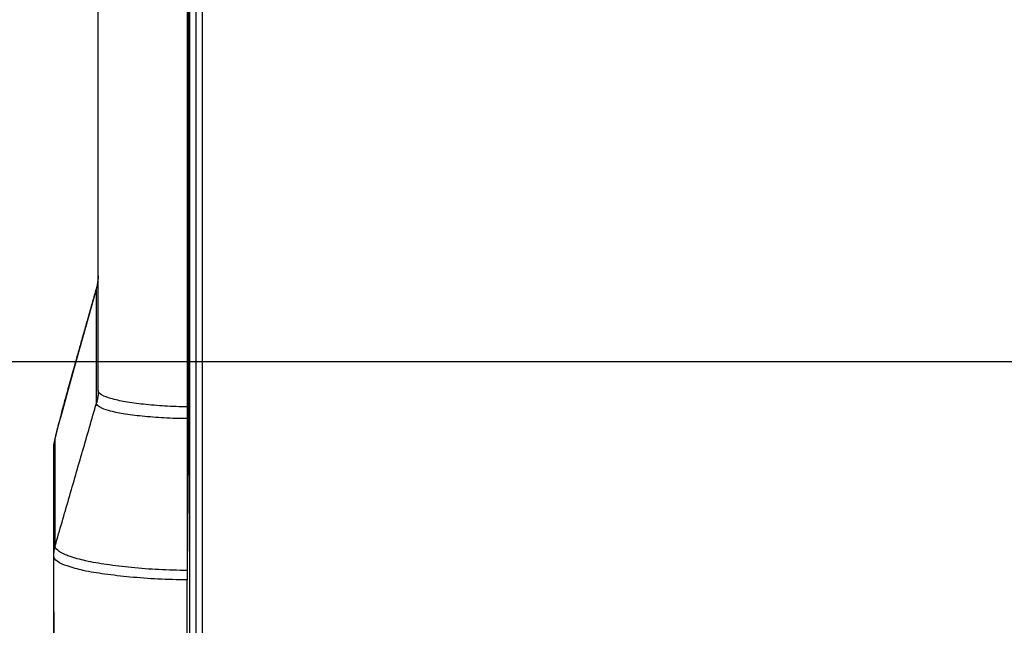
# Model space of a CAD drawing. Header units: inches. Extents: x 0 to 34, y 0 to 22.
# Tile 9 of 50: x 5.051 to 6.157, y 10.57 to 11.25. Entities that reach past the tile are written whole.
import ezdxf

# ---------------------------------------------------------------- set-up
doc = ezdxf.new("R2010")
doc.units = ezdxf.units.IN
doc.header["$LTSCALE"] = 1.87
doc.header["$MEASUREMENT"] = 0
doc.layers.get('0').update_dxf_attribs({"linetype": 'CONTINUOUS'})
doc.layers.add('DIMENSIONS', color=7, linetype='CONTINUOUS')
doc.styles.get("Standard").update_dxf_attribs({"font": 'txt', "width": 0.8})
doc.dimstyles.new('DIMSTYLE_1', dxfattribs={"dimtxt": 0.125, "dimasz": 0.1875, "dimexe": 0.18, "dimexo": 0.0625, "dimgap": 0.09, "dimtad": 0, "dimtih": 1, "dimtoh": 1, "dimdec": 3, "dimzin": 4, "dimdsep": 46, "dimtxsty": 'STANDARD', "dimblk": '_FILLED', "dimblk1": '_FILLED', "dimblk2": '_FILLED', "dimcen": 0.09, "dimadec": 0, "dimazin": 0, "dimtp": 0.01, "dimtm": 0.01, "dimtfac": 1, "dimtdec": 3, "dimtofl": 0, "dimtmove": 0, "dimatfit": 3, "dimldrblk": '_FILLED', "dimfxl": 1, "dimtolj": 1, "dimtzin": 4, "dimarcsym": 0})

# ---------------------------------------------------------------- blocks, each defined once
blk = doc.blocks.new('_FILLED')
at = {"color": 0, "linetype": 'BYBLOCK'}
blk.add_solid([(0, 0), (-1, 0.1667), (-1, -0.1667)], dxfattribs=at)
blk = doc.blocks.new('*D5')
at = {"layer": 'DIMENSIONS', "color": 2, "linetype": 'CONTINUOUS'}
for p, q in [((4.3394, 10.8654), (4.3394, 11.2254)), ((6.5235, 10.8654), (4.2144, 10.8654)), ((6.5235, 10.1644), (4.2144, 10.1644)), ((4.3394, 10.1644), (4.3394, 9.8044))]:
    blk.add_line(p, q, dxfattribs=at)
at = {"layer": 'DIMENSIONS', "color": 2, "linetype": 'CONTINUOUS', "xscale": 0.1875, "yscale": 0.1875, "zscale": 0.1875}
for p, rotation in [((4.3394, 10.8654), 270), ((4.3394, 10.1644), 90)]:
    blk.add_blockref('_FILLED', p, dxfattribs=dict(at, rotation=rotation))
at = {"layer": 'DIMENSIONS', "color": 2, "linetype": 'CONTINUOUS', "width": 0.8}
for s, p in [('[', (4.2519, 10.4066)), (']', (4.8519, 10.4066)), ('.701', (3.7269, 10.4066)), ('17.81', (4.3519, 10.4066))]:
    blk.add_text(s, height=0.125, dxfattribs=at).set_placement(p)
blk = doc.blocks.new('*D6')
at = {"layer": 'DIMENSIONS', "color": 2, "linetype": 'CONTINUOUS'}
for p, q in [((6.566, 11.9414), (6.566, 8.7187)), ((6.862, 10.2869), (6.862, 8.7187)), ((6.566, 8.8437), (6.2882, 8.8437)), ((6.862, 8.8437), (7.222, 8.8437))]:
    blk.add_line(p, q, dxfattribs=at)
at = {"layer": 'DIMENSIONS', "color": 2, "linetype": 'CONTINUOUS', "xscale": 0.1875, "yscale": 0.1875, "zscale": 0.1875}
blk.add_blockref('_FILLED', (6.566, 8.8437), dxfattribs=at)
at = {"layer": 'DIMENSIONS', "color": 2, "linetype": 'CONTINUOUS', "xscale": 0.1875, "yscale": 0.1875, "zscale": 0.1875, "rotation": 180}
blk.add_blockref('_FILLED', (6.862, 8.8437), dxfattribs=at)
at = {"layer": 'DIMENSIONS', "color": 2, "linetype": 'CONTINUOUS', "width": 0.8}
for s, p in [('[', (5.6257, 8.7812)), (']', (6.1257, 8.7812)), ('.296', (5.1007, 8.7812)), ('7.52', (5.7257, 8.7812))]:
    blk.add_text(s, height=0.125, dxfattribs=at).set_placement(p)
blk = doc.blocks.new('*D7')
at = {"layer": 'DIMENSIONS', "color": 2, "linetype": 'CONTINUOUS'}
for p, q in [((6.566, 11.4959), (6.566, 7.9687)), ((5.0894, 10.5851), (5.0894, 7.9687)), ((5.0894, 8.0937), (4.7294, 8.0937)), ((6.566, 8.0937), (6.926, 8.0937))]:
    blk.add_line(p, q, dxfattribs=at)
at = {"layer": 'DIMENSIONS', "color": 2, "linetype": 'CONTINUOUS', "xscale": 0.1875, "yscale": 0.1875, "zscale": 0.1875}
blk.add_blockref('_FILLED', (5.0894, 8.0937), dxfattribs=at)
at = {"layer": 'DIMENSIONS', "color": 2, "linetype": 'CONTINUOUS', "xscale": 0.1875, "yscale": 0.1875, "zscale": 0.1875, "rotation": 180}
blk.add_blockref('_FILLED', (6.566, 8.0937), dxfattribs=at)
at = {"layer": 'DIMENSIONS', "color": 2, "linetype": 'CONTINUOUS', "width": 0.8}
for s, p in [('[', (5.7902, 8.0312)), (']', (6.3902, 8.0312)), ('1.477', (5.1652, 8.0312)), ('37.51', (5.8902, 8.0312))]:
    blk.add_text(s, height=0.125, dxfattribs=at).set_placement(p)

msp = doc.modelspace()

# ---------------------------------------------------------------- linework, layer by layer
at = {"color": 7, "linetype": 'CONTINUOUS'}
for p, q in [((5.256, 12.7319), (5.256, 10.1168)), ((5.2394, 12.7267), (5.2394, 10.6315)), ((5.2423, 10.1082), (5.2423, 12.7164)), ((5.2494, 10.1082), (5.2494, 12.7164)), ((5.2407, 12.5426), (5.2407, 10.8151)), ((5.1394, 10.8333), (5.1394, 12.5244)), ((5.1372, 10.9471), (5.1292, 10.9188)), ((5.1372, 10.9471), (5.1373, 10.9474)), ((5.1373, 10.8194), (5.1373, 10.9474)), ((5.1292, 10.9188), (5.1172, 10.8766)), ((5.1292, 10.9188), (5.1293, 10.9191)), ((5.1172, 10.8766), (5.1055, 10.8347)), ((5.1055, 10.8347), (5.0983, 10.8085)), ((5.1373, 10.8191), (5.1373, 10.8194)), ((5.0983, 10.8085), (5.0945, 10.7941)), ((5.2407, 10.8151), (5.2394, 10.8151)), ((5.0945, 10.7941), (5.0929, 10.7882)), ((5.2406, 10.8019), (5.2394, 10.8019)), ((5.2406, 10.8019), (5.2394, 10.6315)), ((5.091, 10.6591), (5.091, 10.779)), ((5.0894, 10.7696), (5.0894, 10.7681)), ((5.0894, 10.0825), (5.0894, 10.7681)), ((5.2394, 10.0814), (5.2394, 10.6209))]:
    msp.add_line(p, q, dxfattribs=at)
for points in [[(5.1394, 10.962), (5.1393, 10.9594), (5.1379, 10.9497), (5.1372, 10.9471)], [(5.0929, 10.7882), (5.0917, 10.7832), (5.0907, 10.7791), (5.09, 10.7752), (5.0894, 10.7696)]]:
    msp.add_lwpolyline(points, dxfattribs=at)
for points, knots in [([(5.1293, 10.9191), (5.1306, 10.9238), (5.1333, 10.9333), (5.136, 10.9427), (5.1373, 10.9474)], [0, 0, 0, 0, 0.500138, 1, 1, 1, 1]), ([(5.091, 10.779), (5.091, 10.7792), (5.0911, 10.7798), (5.0913, 10.7809), (5.0916, 10.7825), (5.0921, 10.7846), (5.0928, 10.7875), (5.0937, 10.791), (5.0948, 10.7952), (5.0961, 10.8002), (5.0976, 10.806), (5.0994, 10.8127), (5.1015, 10.8203), (5.1038, 10.8288), (5.1065, 10.8382), (5.1094, 10.8488), (5.1127, 10.8605), (5.1163, 10.8733), (5.1203, 10.8874), (5.1246, 10.9028), (5.1277, 10.9135), (5.1293, 10.9191)], [0, 0, 0, 0, 0.004225, 0.011589, 0.022609, 0.037808, 0.057651, 0.082523, 0.112669, 0.148269, 0.189598, 0.237006, 0.290804, 0.351321, 0.418942, 0.494195, 0.577644, 0.669448, 0.769719, 0.879479, 1, 1, 1, 1]), ([(5.1394, 10.8333), (5.1394, 10.8318), (5.1392, 10.8286), (5.1385, 10.824), (5.1378, 10.8209), (5.1373, 10.8194)], [0, 0, 0, 0, 0.333215, 0.66652, 1, 1, 1, 1]), ([(5.1394, 10.833), (5.1394, 10.8314), (5.1392, 10.8283), (5.1385, 10.8236), (5.1378, 10.8206), (5.1373, 10.8191)], [0, 0, 0, 0, 0.333222, 0.666543, 1, 1, 1, 1]), ([(5.1394, 10.833), (5.1394, 10.833), (5.1394, 10.8332), (5.1394, 10.8333), (5.1394, 10.8333)], [0, 0, 0, 0, 0.475099, 1, 1, 1, 1]), ([(5.2394, 10.8151), (5.2309, 10.8151), (5.2145, 10.8155), (5.1912, 10.8178), (5.1709, 10.82), (5.1549, 10.8239), (5.1446, 10.827), (5.1395, 10.8311), (5.1394, 10.833)], [0, 0, 0, 0, 0.24389, 0.475601, 0.677817, 0.837496, 0.945615, 1, 1, 1, 1]), ([(5.091, 10.6591), (5.0961, 10.6768), (5.1064, 10.7122), (5.1218, 10.7656), (5.1322, 10.8012), (5.1373, 10.8191)], [0, 0, 0, 0, 0.331403, 0.664746, 1, 1, 1, 1]), ([(5.2394, 10.8019), (5.2306, 10.8019), (5.2136, 10.8022), (5.1896, 10.8044), (5.1688, 10.8065), (5.1526, 10.8103), (5.1424, 10.8132), (5.1374, 10.8173), (5.1373, 10.8191)], [0, 0, 0, 0, 0.248736, 0.482758, 0.68546, 0.844316, 0.949311, 1, 1, 1, 1]), ([(5.2406, 10.8019), (5.2406, 10.8033), (5.2406, 10.8062), (5.2407, 10.8106), (5.2407, 10.8136), (5.2407, 10.8151)], [0, 0, 0, 0, 0.328872, 0.663099, 1, 1, 1, 1]), ([(5.0894, 10.7681), (5.0894, 10.7693), (5.0895, 10.7717), (5.09, 10.7754), (5.0906, 10.7778), (5.091, 10.779)], [0, 0, 0, 0, 0.313801, 0.656868, 1, 1, 1, 1]), ([(5.0894, 10.648), (5.0894, 10.6492), (5.0895, 10.6517), (5.09, 10.6555), (5.0906, 10.6579), (5.091, 10.6591)], [0, 0, 0, 0, 0.333212, 0.666516, 1, 1, 1, 1]), ([(5.0894, 10.6476), (5.0894, 10.6488), (5.0895, 10.6513), (5.09, 10.6551), (5.0907, 10.6575), (5.091, 10.6587)], [0, 0, 0, 0, 0.333107, 0.666386, 1, 1, 1, 1]), ([(5.091, 10.6587), (5.091, 10.6588), (5.091, 10.6589), (5.091, 10.659), (5.091, 10.6591)], [0, 0, 0, 0, 0.532194, 1, 1, 1, 1]), ([(5.2394, 10.6315), (5.2287, 10.6315), (5.2078, 10.632), (5.1775, 10.6345), (5.15, 10.6377), (5.1266, 10.6415), (5.1086, 10.6466), (5.099, 10.6502), (5.0953, 10.6528)], [0, 0, 0, 0, 0.21802, 0.42774, 0.621589, 0.784254, 0.912985, 1, 1, 1, 1]), ([(5.2394, 10.6209), (5.2284, 10.6209), (5.2069, 10.6214), (5.1759, 10.6238), (5.1479, 10.627), (5.1242, 10.6306), (5.1063, 10.6358), (5.0946, 10.6398), (5.0894, 10.6453), (5.0894, 10.6476)], [0, 0, 0, 0, 0.211856, 0.414612, 0.599447, 0.754906, 0.875544, 0.955684, 1, 1, 1, 1]), ([(5.2394, 10.6315), (5.2394, 10.6298), (5.2394, 10.6262), (5.2394, 10.6227), (5.2394, 10.6209)], [0, 0, 0, 0, 0.493912, 1, 1, 1, 1])]:
    msp.add_open_spline(points, degree=3, knots=knots, dxfattribs=at)
msp.add_open_spline([(5.0953, 10.6528), (5.0932, 10.6544), (5.0912, 10.6563), (5.091, 10.6587)], degree=3, dxfattribs=at)

# ---------------------------------------------------------------- dimensions: what is measured, and where the dimension line sits
at = {"layer": 'DIMENSIONS', "color": 2, "linetype": 'CONTINUOUS'}
for base, p1, p2, picture, middle in [((6.862, 8.8437), (6.566, 11.9414), (6.862, 10.2869), '*D6', (5.6632, 8.8437)), ((6.566, 8.0937), (5.0894, 10.5851), (6.566, 11.4959), '*D7', (5.8277, 8.0937))]:
    dim = msp.add_linear_dim(base=base, p1=p1, p2=p2, dimstyle='DIMSTYLE_1', dxfattribs=at)
    dim.commit()
    dim.dimension.update_dxf_attribs({"geometry": picture, "text_midpoint": middle, "dimtype": 160})
dim = msp.add_linear_dim(base=(4.3394, 10.8654), p1=(6.5235, 10.1644), p2=(6.5235, 10.8654), angle=90, dimstyle='DIMSTYLE_1', dxfattribs=at)
dim.commit()
dim.dimension.update_dxf_attribs({"geometry": '*D5', "text_midpoint": (4.3394, 10.4691), "dimtype": 160})

doc.saveas('drawing.dxf')
